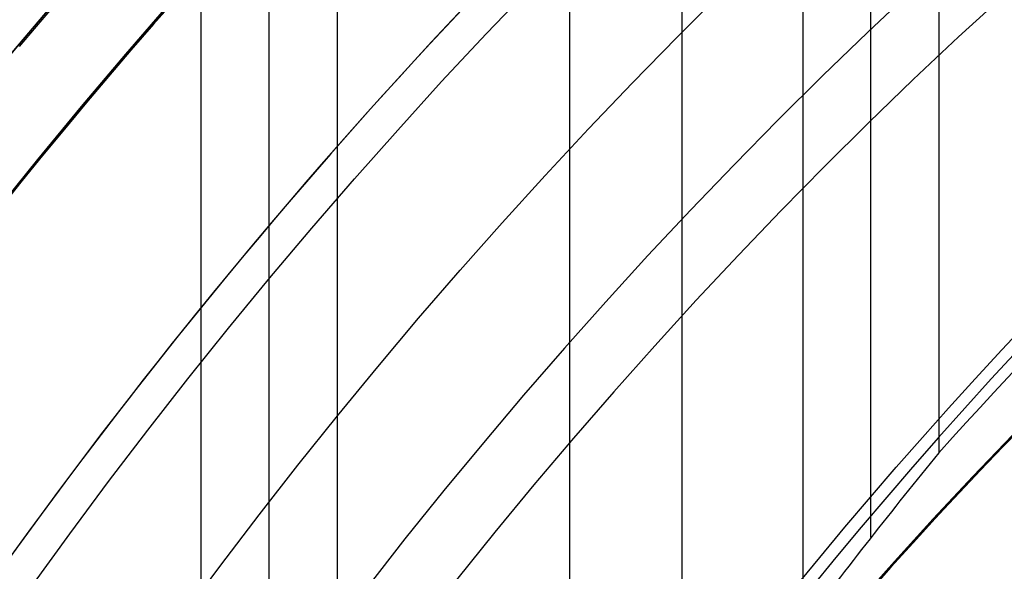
# Model space of a CAD drawing. Extents: x 16051 to 17254, y -2088 to -1046.
# Tile 15 of 62: x 16602.19 to 16613.43, y -1669.52 to -1663.22. Entities that reach past the tile are written whole.
import ezdxf

# ---------------------------------------------------------------- set-up
doc = ezdxf.new("R2010")
doc.units = 0
doc.layers.get('0').update_dxf_attribs({"linetype": 'CONTINUOUS'})
doc.layers.add('COLOR', color=7, linetype='CONTINUOUS')

msp = doc.modelspace()

# ---------------------------------------------------------------- linework, layer by layer
for p, q in [((16604.25787139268, -1045.626384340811, 53.12237594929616), (16604.25787139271, -1675.615950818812, 53.12237594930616)), ((16609.74786390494, -1045.626384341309, 56.44244880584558), (16609.74786390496, -1671.351285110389, 56.44244880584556)), ((16611.12998950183, -1045.626384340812, 54.70892942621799), (16611.1299895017, -1670.148959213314, 54.70892942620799)), ((16611.9066107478, -1669.132862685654, 55.13187291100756), (16611.90661074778, -1045.626384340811, 55.13187291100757)), ((16612.68323199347, -1045.626384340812, 55.55481639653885), (16612.68323198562, -1668.16367958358, 55.5548163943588)), ((16605.03449263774, -1675.615950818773, 53.54531943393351), (16605.03449263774, -1659.978463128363, 53.54531943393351)), ((16608.47055169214, -1673.695151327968, 54.33859617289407), (16608.47055169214, -1660.495752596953, 54.33859617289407)), ((16605.81111388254, -1660.677641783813, 53.96826291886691), (16605.81111388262, -1675.615950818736, 53.96826291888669))]:
    msp.add_line(p, q)
at = {"extrusion": (-0.2249510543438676, 1.452188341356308e-14, 0.9743700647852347)}
msp.add_lwpolyline([(1664.039516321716, 16302.87175722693), (1663.564101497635, 16302.53663956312), (1663.09093803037, 16302.1974482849), (1662.620075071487, 16301.85420677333), (1662.151561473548, 16301.50693923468), (1661.685445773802, 16301.15567069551), (1661.221776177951, 16300.80042699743), (1660.760600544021, 16300.44123479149), (1660.301966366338, 16300.07812153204), (1659.84592075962, 16299.71111547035), (1659.3925104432, 16299.34024564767), (1658.941781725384, 16298.96554188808), (1658.493780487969, 16298.58703479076), (1658.048552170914, 16298.20475572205), (1657.606141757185, 16297.81873680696), (1657.166593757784, 16297.42901092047), (1656.729952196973, 16297.03561167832), (1656.296260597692, 16296.63857342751), (1655.865561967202, 16296.2379312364), (1655.437898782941, 16295.83372088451), (1655.01331297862, 16295.42597885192), (1654.591845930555, 16295.0147423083), (1654.173538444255, 16294.60004910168), (1653.75843074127, 16294.18193774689), (1653.346562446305, 16293.76044741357), (1652.937972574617, 16293.33561791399), (1652.532699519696, 16292.90748969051), (1652.130781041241, 16292.47610380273), (1651.732254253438, 16292.0415019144), (1651.337155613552, 16291.60372627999), (1650.94552091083, 16291.16281973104), (1650.557385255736, 16290.71882566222), (1650.172783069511, 16290.27178801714), (1649.79174807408, 16289.82175127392), (1649.414313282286, 16289.36876043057), (1649.040510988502, 16288.91286099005), (1648.670372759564, 16288.45409894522), (1648.303929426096, 16287.99252076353), (1647.941211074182, 16287.52817337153), (1647.582247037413, 16287.0611041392), (1647.227065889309, 16286.59136086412), (1646.875695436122, 16286.1189917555), (1646.528162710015, 16285.64404541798), (1646.184493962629, 16285.16657083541), (1645.84471465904, 16284.6866173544), (1645.508849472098, 16284.20423466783), (1645.176922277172, 16283.71947279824), (1644.848956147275, 16283.23238208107), (1644.524973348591, 16282.74301314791), (1644.204995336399, 16282.25141690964), (1643.889042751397, 16281.75764453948), (1643.577135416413, 16281.26174745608), (1643.269292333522, 16280.76377730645), (1642.965531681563, 16280.26378594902), (1642.665870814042, 16279.76182543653), (1642.370326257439, 16279.25794799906), (1642.078913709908, 16278.752206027), (1641.791648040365, 16278.24465205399), (1641.508543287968, 16277.73533874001), (1641.229612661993, 16277.22431885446), (1640.954868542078, 16276.71164525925), (1640.684322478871, 16276.19737089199), (1640.417985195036, 16275.6815487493), (1640.155866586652, 16275.16423187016), (1639.897975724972, 16274.64547331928), (1639.644320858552, 16274.12532617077), (1639.394909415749, 16273.6038434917), (1639.149748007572, 16273.08107832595), (1638.90884243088, 16272.55708367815), (1638.672197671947, 16272.0319124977), (1638.439817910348, 16271.50561766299), (1638.211706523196, 16270.97825196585), (1637.987866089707, 16270.449868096), (1637.768298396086, 16269.92051862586), (1637.553004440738, 16269.39025599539), (1637.341984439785, 16268.85913249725), (1637.135237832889, 16268.32720026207), (1636.932763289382, 16267.79451124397), (1636.734558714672, 16267.26111720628), (1636.540621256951, 16266.72706970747), (1636.350947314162, 16266.19242008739), (1636.165532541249, 16265.65721945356), (1635.984371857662, 16265.12151866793), (1635.807459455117, 16264.5853683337), (1635.6347888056, 16264.04881878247), (1635.466352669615, 16263.51192006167), (1635.302143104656, 16262.97472192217), (1635.142151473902, 16262.43727380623), (1634.986368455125, 16261.89962483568), (1634.834784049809, 16261.36182380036), (1634.68738759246, 16260.8239191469), (1634.544167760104, 16260.28595896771), (1634.405112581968, 16259.74799099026), (1634.270209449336, 16259.21006256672), (1634.139445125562, 16258.67222066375), (1634.012805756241, 16258.13451185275), (1633.89027687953, 16257.59698230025), (1633.771843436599, 16257.05967775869), (1633.657489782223, 16256.52264355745), (1633.547199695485, 16255.98592459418), (1633.440956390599, 16255.44956532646), (1633.338742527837, 16254.91360976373), (1633.24054022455, 16254.37810145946), (1633.146331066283, 16253.84308350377), (1633.056096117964, 16253.30859851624), (1632.969815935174, 16252.77468863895), (1632.887470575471, 16252.24139553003), (1632.809039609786, 16251.70876035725), (1632.734502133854, 16251.17682379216), (1632.663836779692, 16250.6456260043), (1632.597021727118, 16250.11520665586), (1632.534034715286, 16249.58560489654), (1632.474853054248, 16249.05685935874), (1632.419453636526, 16248.52900815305), (1632.367812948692, 16248.00208886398), (1632.31990708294, 16247.47613854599), (1632.275711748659, 16246.95119371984), (1632.235202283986, 16246.42729036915), (1632.19835366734, 16245.90446393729), (1632.165140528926, 16245.38274932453), (1632.135537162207, 16244.86218088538), (1632.109517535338, 16244.34279242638), (1632.087055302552, 16243.8246172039), (1632.068123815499, 16243.30768792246), (1632.052696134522, 16242.79203673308), (1632.040745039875, 16242.27769523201), (1632.032243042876, 16241.7646944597), (1632.027162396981, 16241.25306489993), (1632.025475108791, 16240.74283647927), (1632.027222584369, 16240.22358770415), (1632.032484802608, 16239.70288842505), (1632.041291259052, 16239.18077019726), (1632.053671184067, 16238.65726517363), (1632.069653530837, 16238.13240610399), (1632.089266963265, 16237.60622633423), (1632.112539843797, 16237.07875980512), (1632.139500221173, 16236.55004105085), (1632.170175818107, 16236.02010519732), (1632.204594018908, 16235.48898796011), (1632.242781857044, 16234.95672564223), (1632.284766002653, 16234.42335513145), (1632.330572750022, 16233.8889138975), (1632.380228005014, 16233.35343998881), (1632.433757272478, 16232.81697202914), (1632.491185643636, 16232.27954921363), (1632.552537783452, 16231.74121130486), (1632.617837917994, 16231.20199862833), (1632.687109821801, 16230.6619520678), (1632.760376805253, 16230.12111306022), (1632.837661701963, 16229.57952359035), (1632.918986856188, 16229.03722618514), (1633.004374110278, 16228.49426390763), (1633.093844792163, 16227.95068035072), (1633.18741970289, 16227.40651963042), (1633.285119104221, 16226.86182637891), (1633.386962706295, 16226.31664573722), (1633.492969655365, 16225.77102334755), (1633.603158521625, 16225.22500534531), (1633.717547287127, 16224.67863835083), (1633.836153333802, 16224.13196946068), (1633.958993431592, 16223.58504623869), (1634.086083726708, 16223.03791670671), (1634.217439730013, 16222.4906293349), (1634.353076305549, 16221.94323303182), (1634.493007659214, 16221.3957771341), (1634.637247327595, 16220.84831139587), (1634.785808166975, 16220.30088597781), (1634.938702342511, 16219.75355143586), (1635.095941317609, 16219.2063587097), (1635.257535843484, 16218.65935911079), (1635.423495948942, 16218.11260431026), (1635.593830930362, 16217.56614632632), (1635.768549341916, 16217.02003751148), (1635.947658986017, 16216.47433053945), (1636.131166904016, 16215.92907839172), (1636.319079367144, 16215.38433434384), (1636.51140186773, 16214.84015195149), (1636.708139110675, 16214.29658503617), (1636.90929500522, 16213.75368767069), (1637.114872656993, 16213.21151416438), (1637.324874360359, 16212.670119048), (1637.539301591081, 16212.12955705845), (1637.758154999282, 16211.58988312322), (1637.981434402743, 16211.05115234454), (1638.209138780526, 16210.51341998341), (1638.441266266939, 16209.97674144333), (1638.677814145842, 16209.4411722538), (1638.918778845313, 16208.90676805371), (1639.164155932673, 16208.37358457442), (1639.413940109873, 16207.84167762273), (1639.668125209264, 16207.31110306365), (1639.926704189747, 16206.78191680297), (1640.189669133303, 16206.25417476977), (1640.457011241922, 16205.72793289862), (1640.728720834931, 16205.20324711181), (1641.004787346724, 16204.68017330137), (1641.285199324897, 16204.15876731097), (1641.569944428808, 16203.63908491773), (1641.859009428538, 16203.12118181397), (1642.152380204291, 16202.60511358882), (1642.450041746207, 16202.09093570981), (1642.751978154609, 16201.57870350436), (1643.058172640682, 16201.0684721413), (1643.368607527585, 16200.56029661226), (1643.683264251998, 16200.05423171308), (1644.002123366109, 16199.55033202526), (1644.32516454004, 16199.04865189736), (1644.652366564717, 16198.5492454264), (1644.983707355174, 16198.05216643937), (1645.319163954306, 16197.55746847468), (1645.658712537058, 16197.06520476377), (1646.002328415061, 16196.5754282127), (1646.349986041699, 16196.08819138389), (1646.701659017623, 16195.6035464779), (1647.057320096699, 16195.12154531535), (1647.416941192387, 16194.64223931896), (1647.78049338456, 16194.16567949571), (1648.147946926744, 16193.69191641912), (1648.519271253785, 16193.22100021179), (1648.894434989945, 16192.75298052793), (1649.27340595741, 16192.2879065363), (1649.656151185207, 16191.82582690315), (1650.042636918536, 16191.36678977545), (1650.432828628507, 16190.91084276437), (1650.826691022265, 16190.45803292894), (1651.22418805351, 16190.00840675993), (1651.625282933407, 16189.5620101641), (1652.029938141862, 16189.11888844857), (1652.43811543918, 16188.67908630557), (1652.849775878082, 16188.24264779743), (1653.264879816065, 16187.80961634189), (1653.683386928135, 16187.38003469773), (1654.105256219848, 16186.95394495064), (1654.530446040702, 16186.53138849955), (1654.95891409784, 16186.11240604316), (1655.390617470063, 16185.69703756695), (1655.825512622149, 16185.28532233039), (1656.263555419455, 16184.87729885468), (1656.704701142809, 16184.47300491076), (1657.148904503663, 16184.07247750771), (1657.596119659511, 16183.67575288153), (1658.046300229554, 16183.2828664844), (1658.499399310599, 16182.89385297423), (1658.955369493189, 16182.50874620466), (1659.414162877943, 16182.12757921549), (1659.8757310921, 16181.75038422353), (1660.340025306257, 16181.37719261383), (1660.806996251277, 16181.0080349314), (1661.276594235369, 16180.64294087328), (1661.748769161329, 16180.28193928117), (1662.223470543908, 16179.92505813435), (1662.700647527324, 16179.5723245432), (1663.180248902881, 16179.22376474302), (1663.662223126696, 16178.8794040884), (1664.146518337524, 16178.539267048), (1664.633082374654, 16178.2033771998), (1665.121862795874, 16177.87175722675)], dxfattribs=at)
at = {"extrusion": (-0.2249510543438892, -6.865564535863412e-14, 0.9743700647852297)}
msp.add_lwpolyline([(1663.281898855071, 16177.87175722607), (1662.815968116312, 16178.20908077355), (1662.352308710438, 16178.55034051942), (1661.890967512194, 16178.89551269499), (1661.431991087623, 16179.24457275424), (1660.975425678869, 16179.59749537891), (1660.521317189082, 16179.95425448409), (1660.069711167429, 16180.31482322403), (1659.620652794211, 16180.67917399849), (1659.174186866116, 16181.04727845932), (1658.730357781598, 16181.41910751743), (1658.289209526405, 16181.79463135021), (1657.850785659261, 16182.17381940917), (1657.41512929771, 16182.55664042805), (1656.98228310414, 16182.94306243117), (1656.552289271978, 16183.33305274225), (1656.125189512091, 16183.72657799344), (1655.70102503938, 16184.12360413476), (1655.279836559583, 16184.52409644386), (1654.861664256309, 16184.92801953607), (1654.446547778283, 16185.33533737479), (1654.034526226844, 16185.7460132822), (1653.625638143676, 16186.16000995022), (1653.219921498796, 16186.57728945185), (1652.817413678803, 16186.99781325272), (1652.418151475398, 16187.42154222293), (1652.022171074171, 16187.84843664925), (1651.62950804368, 16188.27845624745), (1651.240197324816, 16188.711560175), (1650.854273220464, 16189.14770704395), (1650.471769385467, 16189.58685493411), (1650.092718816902, 16190.02896140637), (1649.717153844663, 16190.47398351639), (1649.345106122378, 16190.92187782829), (1648.976606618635, 16191.3726004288), (1648.611685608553, 16191.82610694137), (1648.250372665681, 16192.28235254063), (1647.892696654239, 16192.74129196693), (1647.538685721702, 16193.20287954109), (1647.188367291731, 16193.66706917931), (1646.841768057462, 16194.13381440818), (1646.498913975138, 16194.60306837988), (1646.159830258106, 16195.07478388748), (1645.824541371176, 16195.54891338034), (1645.493071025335, 16196.02540897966), (1645.165442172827, 16196.50422249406), (1644.841677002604, 16196.98530543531), (1644.521796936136, 16197.46860903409), (1644.205822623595, 16197.95408425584), (1643.893773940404, 16198.44168181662), (1643.585669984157, 16198.93135219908), (1643.2815290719, 16199.42304566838), (1642.981368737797, 16199.91671228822), (1642.685205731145, 16200.41230193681), (1642.393056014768, 16200.90976432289), (1642.104934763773, 16201.40904900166), (1641.820856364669, 16201.91010539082), (1641.540834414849, 16202.41288278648), (1641.264881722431, 16202.91733037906), (1640.993010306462, 16203.42339726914), (1640.725231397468, 16203.93103248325), (1640.461555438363, 16204.44018498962), (1640.201992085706, 16204.95080371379), (1639.946550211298, 16205.46283755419), (1639.695237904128, 16205.97623539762), (1639.448062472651, 16206.49094613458), (1639.205030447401, 16207.00691867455), (1638.966147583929, 16207.52410196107), (1638.731418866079, 16208.04244498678), (1638.500848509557, 16208.56189680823), (1638.274439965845, 16209.08240656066), (1638.052195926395, 16209.60392347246), (1637.834118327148, 16210.12639687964), (1637.620208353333, 16210.64977624), (1637.410466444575, 16211.17401114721), (1637.204892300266, 16211.69905134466), (1637.003484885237, 16212.22484673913), (1636.806242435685, 16212.75134741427), (1636.613162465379, 16213.27850364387), (1636.424241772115, 16213.80626590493), (1636.239476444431, 16214.33458489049), (1636.058861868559, 16214.86341152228), (1635.882392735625, 16215.39269696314), (1635.710063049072, 16215.92239262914), (1635.541866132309, 16216.45245020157), (1635.377794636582, 16216.98282163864), (1635.217840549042, 16217.51345918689), (1635.061995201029, 16218.04431539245), (1634.910249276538, 16218.57534311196), (1634.762592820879, 16219.10649552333), (1634.619015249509, 16219.63772613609), (1634.479505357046, 16220.16898880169), (1634.344051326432, 16220.70023772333), (1634.212640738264, 16221.23142746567), (1634.085260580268, 16221.7625129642), (1633.96189725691, 16222.29344953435), (1633.84253659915, 16222.82419288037), (1633.727163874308, 16223.35469910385), (1633.615763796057, 16223.88492471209), (1633.508320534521, 16224.41482662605), (1633.40481772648, 16224.94436218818), (1633.305238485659, 16225.47348916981), (1633.209565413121, 16226.00216577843), (1633.117780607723, 16226.53035066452), (1633.029865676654, 16227.05800292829), (1632.945801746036, 16227.58508212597), (1632.865569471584, 16228.11154827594), (1632.789149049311, 16228.63736186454), (1632.716520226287, 16229.16248385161), (1632.647662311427, 16229.68687567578), (1632.58255418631, 16230.21049925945), (1632.521174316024, 16230.73331701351), (1632.463500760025, 16231.25529184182), (1632.409511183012, 16231.77638714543), (1632.359182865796, 16232.29656682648), (1632.312492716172, 16232.81579529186), (1632.269417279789, 16233.33403745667), (1632.229932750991, 16233.85125874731), (1632.19401498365, 16234.36742510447), (1632.161639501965, 16234.88250298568), (1632.132781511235, 16235.3964593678), (1632.10741590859, 16235.9092617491), (1632.08551729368, 16236.42087815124), (1632.067059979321, 16236.9312771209), (1632.052018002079, 16237.44042773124), (1632.040365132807, 16237.94829958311), (1632.032074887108, 16238.45486280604), (1632.027120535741, 16238.96008805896), (1632.025475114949, 16239.46394653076), (1632.027267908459, 16239.98988506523), (1632.032666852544, 16240.5173112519), (1632.041702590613, 16241.04619228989), (1632.054405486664, 16241.57649474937), (1632.070805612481, 16242.10818457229), (1632.09093273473, 16242.6412270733), (1632.11481630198, 16243.17558694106), (1632.142485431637, 16243.71122823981), (1632.173968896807, 16244.24811441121), (1632.20929511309, 16244.78620827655), (1632.248492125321, 16245.32547203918), (1632.291587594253, 16245.86586728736), (1632.338608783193, 16246.40735499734), (1632.389582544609, 16246.94989553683), (1632.444535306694, 16247.49344866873), (1632.503493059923, 16248.03797355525), (1632.566481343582, 16248.58342876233), (1632.633525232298, 16249.12977226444), (1632.704649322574, 16249.67696144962), (1632.779877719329, 16250.224953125), (1632.859234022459, 16250.77370352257), (1632.94274131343, 16251.32316830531), (1633.030422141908, 16251.87330257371), (1633.122298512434, 16252.4240608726), (1633.218391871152, 16252.97539719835), (1633.318723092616, 16253.52726500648), (1633.423312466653, 16254.07961721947), (1633.532179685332, 16254.63240623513), (1633.645343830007, 16255.18558393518), (1633.762823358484, 16255.73910169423), (1633.884636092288, 16256.29291038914), (1634.010799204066, 16256.84696040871), (1634.141329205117, 16257.40120166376), (1634.276241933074, 16257.95558359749), (1634.415552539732, 16258.51005519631), (1634.559275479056, 16259.06456500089), (1634.707424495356, 16259.61906111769), (1634.860012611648, 16260.17349123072), (1635.017052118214, 16260.72780261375), (1635.178554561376, 16261.28194214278), (1635.344530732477, 16261.83585630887), (1635.514990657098, 16262.38949123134), (1635.689943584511, 16262.94279267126), (1635.869397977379, 16263.4957060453), (1636.05336150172, 16264.04817643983), (1636.241841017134, 16264.60014862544), (1636.434842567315, 16265.15156707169), (1636.632371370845, 16265.70237596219), (1636.834431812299, 16266.25251920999), (1637.041027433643, 16266.80194047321), (1637.25216092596, 16267.35058317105), (1637.467834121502, 16267.89839049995), (1637.688047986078, 16268.44530545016), (1637.91280261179, 16268.99127082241), (1638.142097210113, 16269.53622924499), (1638.375930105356, 16270.08012319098), (1638.614298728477, 16270.62289499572), (1638.857199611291, 16271.16448687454), (1639.104628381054, 16271.70484094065), (1639.356579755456, 16272.24389922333), (1639.613047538, 16272.78160368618), (1639.874024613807, 16273.31789624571), (1640.139502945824, 16273.85271878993), (1640.409473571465, 16274.38601319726), (1640.683926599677, 16274.91772135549), (1640.962851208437, 16275.44778518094), (1641.246235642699, 16275.97614663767), (1641.534067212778, 16276.50274775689), (1641.826332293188, 16277.0275306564), (1642.123016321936, 16277.5504375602), (1642.424103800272, 16278.07141081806), (1642.729578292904, 16278.59039292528), (1643.039422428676, 16279.1073265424), (1643.353617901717, 16279.62215451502), (1643.672145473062, 16280.13481989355), (1643.994984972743, 16280.64526595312), (1644.322115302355, 16281.1534362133), (1644.653514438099, 16281.65927445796), (1644.989159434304, 16282.16272475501), (1645.329026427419, 16282.6637314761), (1645.673090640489, 16283.1622393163), (1646.021326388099, 16283.6581933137), (1646.373707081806, 16284.15153886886), (1646.730205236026, 16284.64222176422), (1647.090792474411, 16285.13018818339), (1647.455439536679, 16285.61538473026), (1647.824116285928, 16286.09775844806), (1648.196791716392, 16286.57725683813), (1648.573433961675, 16287.05382787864), (1648.954010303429, 16287.52742004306), (1649.338487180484, 16287.99798231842), (1649.726830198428, 16288.46546422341), (1650.119004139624, 16288.92981582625), (1650.514972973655, 16289.39098776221), (1650.91469986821, 16289.84893125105), (1651.318147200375, 16290.30359811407), (1651.725276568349, 16290.75494079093), (1652.136048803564, 16291.20291235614), (1652.550423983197, 16291.64746653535), (1652.968361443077, 16292.08855772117), (1653.389819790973, 16292.52614098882), (1653.814756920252, 16292.96017211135), (1654.243130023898, 16293.39060757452), (1654.674895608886, 16293.81740459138), (1655.110009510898, 16294.2405211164), (1655.54842690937, 16294.65991585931), (1655.990102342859, 16295.07554829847), (1656.434989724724, 16295.48737869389), (1656.883042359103, 16295.89536809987), (1657.334212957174, 16296.29947837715), (1657.7884536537, 16296.69967220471), (1658.24571602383, 16297.0959130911), (1658.70595110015, 16297.48816538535), (1659.169109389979, 16297.87639428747), (1659.635140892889, 16298.26056585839), (1660.103995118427, 16298.64064702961), (1660.575621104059, 16299.01660561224), (1661.049967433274, 16299.38841030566), (1661.526982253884, 16299.75603070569), (1662.006613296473, 16300.11943731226), (1662.48880789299, 16300.47860153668), (1662.973512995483, 16300.83349570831), (1663.460675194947, 16301.18409308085), (1663.950240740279, 16301.53036783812), (1664.442155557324, 16301.87229509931), (1664.936365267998, 16302.20985092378), (1665.43281520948, 16302.54301231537), (1665.931450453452, 16302.87175722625)], dxfattribs=at)
at = {"extrusion": (-0.2249510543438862, -8.650935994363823e-14, 0.9743700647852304)}
msp.add_lwpolyline([(1669.489704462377, 16177.87175722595), (1668.979154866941, 16178.18072562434), (1668.470609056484, 16178.49439034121), (1667.964127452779, 16178.81273240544), (1667.45977028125, 16179.13573177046), (1666.957597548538, 16179.46336731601), (1666.457669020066, 16179.79561685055), (1665.960044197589, 16180.13245711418), (1665.464782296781, 16180.47386378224), (1664.971942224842, 16180.81981146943), (1664.481582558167, 16181.17027373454), (1663.993761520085, 16181.52522308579), (1663.508536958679, 16181.88463098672), (1663.02596632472, 16182.24846786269), (1662.546106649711, 16182.616703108), (1662.06901452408, 16182.98930509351), (1661.594746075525, 16183.36624117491), (1661.123356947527, 16183.74747770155), (1660.65490227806, 16184.13298002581), (1660.189436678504, 16184.52271251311), (1659.727014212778, 16184.91663855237), (1659.267688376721, 16185.31472056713), (1658.811512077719, 16185.71692002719), (1658.358537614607, 16186.12319746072), (1657.908816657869, 16186.53351246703), (1657.462400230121, 16186.94782372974), (1657.019338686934, 16187.36608903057), (1656.579681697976, 16187.78826526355), (1656.143478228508, 16188.21430844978), (1655.710776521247, 16188.64417375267), (1655.281624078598, 16189.07781549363), (1654.856067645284, 16189.51518716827), (1654.434153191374, 16189.95624146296), (1654.015925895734, 16190.40093027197), (1653.601430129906, 16190.84920471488), (1653.190709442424, 16191.30101515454), (1652.783806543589, 16191.75631121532), (1652.38076329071, 16192.21504180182), (1651.98162067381, 16192.67715511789), (1651.58641880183, 16193.14259868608), (1651.19519688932, 16193.61131936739), (1650.807993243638, 16194.08326338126), (1650.424845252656, 16194.55837632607), (1650.045789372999, 16195.03660319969), (1649.670861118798, 16195.51788842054), (1649.30009505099, 16196.00217584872), (1648.933524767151, 16196.48940880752), (1648.571182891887, 16196.97953010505), (1648.213101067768, 16197.47248205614), (1647.859309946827, 16197.96820650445), (1647.509839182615, 16198.46664484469), (1647.164717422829, 16198.96773804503), (1646.823972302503, 16199.47142666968), (1646.48763043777, 16199.97765090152), (1646.155717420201, 16200.4863505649), (1645.82825781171, 16200.99746514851), (1645.505275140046, 16201.51093382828), (1645.186791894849, 16202.02669549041), (1644.87282952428, 16202.54468875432), (1644.563408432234, 16203.06485199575), (1644.258547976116, 16203.58712336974), (1643.958266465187, 16204.11144083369), (1643.66258115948, 16204.63774217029), (1643.371508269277, 16205.1659650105), (1643.085062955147, 16205.69604685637), (1642.803259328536, 16206.22792510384), (1642.526110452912, 16206.7615370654), (1642.253628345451, 16207.29681999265), (1641.985823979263, 16207.83371109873), (1641.722707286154, 16208.3721475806), (1641.464287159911, 16208.91206664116), (1641.210571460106, 16209.45340551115), (1640.961567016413, 16209.99610147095), (1640.717279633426, 16210.54009187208), (1640.477714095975, 16211.08531415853), (1640.242874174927, 16211.63170588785), (1640.012762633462, 16212.17920475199), (1639.787381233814, 16212.72774859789), (1639.566730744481, 16213.27727544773), (1639.350810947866, 16213.82772351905), (1639.139620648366, 16214.37903124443), (1638.933157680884, 16214.9311372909), (1638.731418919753, 16215.48398057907), (1638.534400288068, 16216.03750030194), (1638.342096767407, 16216.59163594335), (1638.154502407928, 16217.14632729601), (1637.971610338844, 16217.70151447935), (1637.793412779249, 16218.25713795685), (1637.619901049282, 16218.8131385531), (1637.451065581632, 16219.36945747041), (1637.286895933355, 16219.92603630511), (1637.127380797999, 16220.48281706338), (1636.972508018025, 16221.03974217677), (1636.822264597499, 16221.59675451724), (1636.676636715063, 16222.15379741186), (1636.535609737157, 16222.71081465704), (1636.399168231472, 16223.26775053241), (1636.267295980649, 16223.82454981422), (1636.139975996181, 16224.38115778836), (1636.017190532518, 16224.93752026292), (1635.89892110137, 16225.49358358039), (1635.785148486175, 16226.04929462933), (1635.675852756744, 16226.60460085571), (1635.571013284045, 16227.15945027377), (1635.470608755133, 16227.71379147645), (1635.374617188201, 16228.26757364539), (1635.283015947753, 16228.82074656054), (1635.195781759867, 16229.37326060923), (1635.112890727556, 16229.92506679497), (1635.0343183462, 16230.47611674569), (1634.960039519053, 16231.02636272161), (1634.890028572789, 16231.57575762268), (1634.824259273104, 16232.12425499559), (1634.762704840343, 16232.67180904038), (1634.705337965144, 16233.21837461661), (1634.652130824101, 16233.76390724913), (1634.603055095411, 16234.30836313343), (1634.558081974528, 16234.85169914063), (1634.517182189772, 16235.39387282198), (1634.480326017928, 16235.9348424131), (1634.447483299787, 16236.47456683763), (1634.418623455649, 16237.01300571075), (1634.39371550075, 16237.55011934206), (1634.372728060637, 16238.08586873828), (1634.35562938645, 16238.62021560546), (1634.34238737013, 16239.15312235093), (1634.332969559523, 16239.68455208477), (1634.327343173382, 16240.214468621), (1634.325475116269, 16240.74283647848), (1634.327274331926, 16241.26137739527), (1634.332692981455, 16241.78141063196), (1634.341762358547, 16242.30290266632), (1634.354513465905, 16242.8258193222), (1634.370977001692, 16243.35012577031), (1634.391183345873, 16243.87578652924), (1634.415162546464, 16244.40276546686), (1634.442944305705, 16244.931025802), (1634.474557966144, 16245.46053010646), (1634.510032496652, 16245.99124030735), (1634.549396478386, 16246.52311768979), (1634.592678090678, 16247.05612289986), (1634.639905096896, 16247.59021594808), (1634.691104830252, 16248.12535621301), (1634.746304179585, 16248.66150244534), (1634.805529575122, 16249.19861277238), (1634.868806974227, 16249.73664470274), (1634.93616184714, 16250.27555513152), (1635.007619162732, 16250.81530034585), (1635.083203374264, 16251.35583603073), (1635.162938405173, 16251.89711727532), (1635.246847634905, 16252.43909857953), (1635.334953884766, 16252.98173386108), (1635.427279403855, 16253.52497646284), (1635.523845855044, 16254.06877916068), (1635.624674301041, 16254.61309417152), (1635.729785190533, 16255.15787316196), (1635.839198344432, 16255.70306725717), (1635.952932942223, 16256.24862705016), (1636.071007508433, 16256.79450261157), (1636.193439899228, 16257.34064349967), (1636.320247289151, 16257.88699877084), (1636.451446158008, 16258.43351699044), (1636.587052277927, 16258.98014624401), (1636.727080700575, 16259.52683414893), (1636.871545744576, 16260.07352786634), (1637.020460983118, 16260.62017411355), (1637.173839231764, 16261.16671917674), (1637.331692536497, 16261.71310892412), (1637.494032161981, 16262.25928881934), (1637.66086858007, 16262.80520393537), (1637.832211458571, 16263.35079896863), (1638.008069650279, 16263.89601825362), (1638.188451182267, 16264.44080577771), (1638.373363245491, 16264.98510519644), (1638.562812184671, 16265.52885984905), (1638.756803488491, 16266.07201277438), (1638.955341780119, 16266.6145067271), (1639.158430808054, 16267.15628419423), (1639.366073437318, 16267.69728741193), (1639.578271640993, 16268.23745838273), (1639.795026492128, 16268.77673889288), (1640.016338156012, 16269.31507053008), (1640.242205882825, 16269.85239470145), (1640.472628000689, 16270.38865265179), (1640.70760190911, 16270.92378548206), (1640.947124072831, 16271.45773416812), (1641.191190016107, 16271.99043957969), (1641.439794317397, 16272.52184249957), (1641.692930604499, 16273.05188364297), (1641.950591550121, 16273.58050367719), (1642.2127688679, 16274.10764324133), (1642.479453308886, 16274.6332429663), (1642.750634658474, 16275.15724349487), (1643.026301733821, 16275.67958550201), (1643.306442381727, 16276.20020971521), (1643.591043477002, 16276.71905693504), (1643.880090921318, 16277.23606805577), (1644.173569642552, 16277.75118408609), (1644.471463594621, 16278.26434616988), (1644.773755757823, 16278.77549560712), (1645.080428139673, 16279.28457387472), (1645.391461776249, 16279.79152264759), (1645.706836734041, 16280.29628381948), (1646.026532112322, 16280.79879952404), (1646.350526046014, 16281.29901215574), (1646.67879570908, 16281.79686439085), (1647.011317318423, 16282.29229920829), (1647.348066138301, 16282.78525991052), (1647.689016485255, 16283.27569014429), (1648.034141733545, 16283.76353392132), (1648.383414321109, 16284.24873563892), (1648.736805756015, 16284.73124010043), (1649.094286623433, 16285.21099253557), (1649.455826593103, 16285.68793862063), (1649.821394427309, 16286.16202449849), (1650.190957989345, 16286.63319679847), (1650.564484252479, 16287.10140265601), (1650.941939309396, 16287.56658973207), (1651.323288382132, 16288.02870623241), (1651.708495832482, 16288.48770092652), (1652.097525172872, 16288.9435231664), (1652.490339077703, 16289.39612290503), (1652.886899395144, 16289.8454507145), (1653.287167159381, 16290.29145780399), (1653.691102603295, 16290.73409603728), (1654.098665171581, 16291.17331795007), (1654.509813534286, 16291.60907676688), (1654.924505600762, 16292.04132641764), (1655.342698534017, 16292.47002155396), (1655.764348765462, 16292.89511756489), (1656.189412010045, 16293.31657059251), (1656.617843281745, 16293.7343375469), (1657.049596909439, 16294.14837612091), (1657.484626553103, 16294.55864480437), (1657.922885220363, 16294.96510289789), (1658.364325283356, 16295.36771052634), (1658.808898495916, 16295.76642865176), (1659.256556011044, 16296.16121908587), (1659.707248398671, 16296.55204450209), (1660.160925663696, 16296.93886844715), (1660.617537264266, 16297.32165535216), (1661.077032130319, 16297.70037054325), (1661.53935868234, 16298.07498025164), (1662.004464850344, 16298.44545162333), (1662.472298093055, 16298.81175272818), (1662.942805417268, 16299.17385256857), (1663.415933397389, 16299.53172108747), (1663.891628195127, 16299.88532917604), (1664.369835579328, 16300.23464868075), (1664.85050094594, 16300.5796524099), (1665.333569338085, 16300.92031413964), (1665.81898546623, 16301.25660861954), (1666.306693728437, 16301.58851157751), (1666.796638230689, 16301.9159997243), (1667.288762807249, 16302.23905075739), (1667.78301104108, 16302.55764336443), (1668.279326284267, 16302.87175722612)], dxfattribs=at)
at = {"extrusion": (-0.224951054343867, 3.122427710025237e-15, 0.9743700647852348)}
msp.add_lwpolyline([(1669.796703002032, 16302.51798640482), (1669.282589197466, 16302.21039710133), (1668.770461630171, 16301.8980565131), (1668.26038168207, 16301.58098323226), (1667.752410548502, 16301.2591969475), (1667.246609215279, 16300.93271844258), (1666.743038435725, 16300.60156959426), (1666.241758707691, 16300.26577336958), (1665.742830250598, 16299.92535382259), (1665.246312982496, 16299.58033609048), (1664.752266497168, 16299.23074638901), (1664.260750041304, 16298.87661200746), (1663.771822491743, 16298.51796130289), (1663.285542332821, 16298.1548236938), (1662.801967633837, 16297.78722965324), (1662.32115602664, 16297.41521070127), (1661.843164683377, 16297.03879939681), (1661.368050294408, 16296.65802932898), (1660.895869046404, 16296.27293510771), (1660.426676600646, 16295.88355235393), (1659.960528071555, 16295.48991768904), (1659.497478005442, 16295.09206872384), (1659.037580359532, 16294.690044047), (1658.580888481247, 16294.28388321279), (1658.127455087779, 16293.87362672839), (1657.677332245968, 16293.45931604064), (1657.230571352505, 16293.04099352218), (1656.78722311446, 16292.61870245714), (1656.347337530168, 16292.19248702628), (1655.910963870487, 16291.76239229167), (1655.478150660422, 16291.32846418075), (1655.048945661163, 16290.89074947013), (1654.623395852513, 16290.44929576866), (1654.201547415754, 16290.00415150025), (1653.783445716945, 16289.55536588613), (1653.369135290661, 16289.10298892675), (1652.958659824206, 16288.64707138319), (1652.55206214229, 16288.18766475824), (1652.14938419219, 16287.72482127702), (1651.750667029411, 16287.25859386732), (1651.355950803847, 16286.7890361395), (1650.965274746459, 16286.31620236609), (1650.578677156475, 16285.84014746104), (1650.196195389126, 16285.36092695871), (1649.81786584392, 16284.8785969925), (1649.443723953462, 16284.3932142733), (1649.073804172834, 16283.90483606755), (1648.708139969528, 16283.41352017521), (1648.346763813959, 16282.9193249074), (1647.989707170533, 16282.42230906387), (1647.637000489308, 16281.9225319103), (1647.28867319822, 16281.42005315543), (1646.944753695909, 16280.91493292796), (1646.605269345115, 16280.40723175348), (1646.270246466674, 16279.89701053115), (1645.939710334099, 16279.3843305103), (1645.613685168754, 16278.86925326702), (1645.292194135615, 16278.35184068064), (1644.975259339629, 16277.83215491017), (1644.662901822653, 16277.31025837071), (1644.355141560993, 16276.78621370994), (1644.051997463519, 16276.26008378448), (1643.753487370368, 16275.73193163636), (1643.459628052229, 16275.2018204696), (1643.170435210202, 16274.66981362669), (1642.885923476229, 16274.13597456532), (1642.606106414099, 16273.60036683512), (1642.330996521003, 16273.06305405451), (1642.060605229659, 16272.52409988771), (1641.794942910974, 16271.98356802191), (1641.534018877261, 16271.44152214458), (1641.277841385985, 16270.89802592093), (1641.026417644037, 16270.35314297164), (1640.779753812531, 16269.80693685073), (1640.537855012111, 16269.25947102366), (1640.300725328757, 16268.71080884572), (1640.068367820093, 16268.16101354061), (1639.840784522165, 16267.6101481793), (1639.617976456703, 16267.05827565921), (1639.399943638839, 16266.50545868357), (1639.186685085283, 16265.95175974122), (1638.978198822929, 16265.39724108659), (1638.774481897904, 16264.84196472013), (1638.575530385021, 16264.28599236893), (1638.381339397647, 16263.72938546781), (1638.191903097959, 16263.17220514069), (1638.00721470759, 16262.61451218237), (1637.827266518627, 16262.05636704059), (1637.652049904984, 16261.4978297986), (1637.481555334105, 16260.93896015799), (1637.315772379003, 16260.379817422), (1637.154689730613, 16259.8204604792), (1636.998295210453, 16259.26094778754), (1636.84657578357, 16258.70133735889), (1636.69951757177, 16258.14168674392), (1636.557105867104, 16257.58205301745), (1636.419325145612, 16257.02249276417), (1636.286159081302, 16256.4630620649), (1636.157590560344, 16255.90381648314), (1636.033601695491, 16255.34481105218), (1635.914173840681, 16254.78610026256), (1635.799287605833, 16254.22773805), (1635.688922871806, 16253.66977778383), (1635.58305880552, 16253.11227225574), (1635.481673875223, 16252.55527366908), (1635.38474586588, 16251.99883362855), (1635.29225189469, 16251.44300313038), (1635.204168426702, 16250.88783255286), (1635.120471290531, 16250.33337164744), (1635.041135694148, 16249.77966953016), (1634.966136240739, 16249.22677467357), (1634.895446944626, 16248.67473489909), (1634.829041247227, 16248.12359736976), (1634.766892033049, 16247.57340858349), (1634.708971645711, 16247.02421436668), (1634.655251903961, 16246.4760598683), (1634.605704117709, 16245.92898955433), (1634.560299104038, 16245.38304720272), (1634.519007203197, 16244.83827589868), (1634.481798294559, 16244.29471803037), (1634.448641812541, 16243.75241528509), (1634.419506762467, 16243.21140864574), (1634.394361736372, 16242.67173838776), (1634.373174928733, 16242.13344407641), (1634.355914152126, 16241.5965645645), (1634.342546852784, 16241.06113799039), (1634.333040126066, 16240.52720177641), (1634.327360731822, 16239.99479262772), (1634.325475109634, 16239.46394653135), (1634.3272267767, 16238.95230325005), (1634.33250195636, 16238.43920659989), (1634.341330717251, 16237.92468877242), (1634.353742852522, 16237.40878257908), (1634.369767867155, 16236.89152145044), (1634.389434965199, 16236.37293943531), (1634.412773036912, 16235.8530711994), (1634.43981064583, 16235.33195202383), (1634.470576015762, 16234.80961780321), (1634.505097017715, 16234.28610504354), (1634.543401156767, 16233.76145085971), (1634.585515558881, 16233.23569297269), (1634.631466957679, 16232.70886970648), (1634.681281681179, 16232.18101998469), (1634.7349856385, 16231.65218332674), (1634.792604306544, 16231.12239984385), (1634.854162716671, 16230.5917102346), (1634.919685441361, 16230.06015578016), (1634.989196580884, 16229.5277783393), (1635.062719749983, 16228.99462034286), (1635.140278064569, 16228.46072478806), (1635.221894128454, 16227.92613523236), (1635.307590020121, 16227.39089578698), (1635.397387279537, 16226.85505111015), (1635.491306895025, 16226.31864639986), (1635.589369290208, 16225.78172738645), (1635.691594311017, 16225.24434032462), (1635.798001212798, 16224.70653198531), (1635.908608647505, 16224.16834964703), (1636.023434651, 16223.62984108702), (1636.142496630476, 16223.09105457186), (1636.265811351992, 16222.55203884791), (1636.393394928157, 16222.01284313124), (1636.525262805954, 16221.47351709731), (1636.661429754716, 16220.93411087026), (1636.801909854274, 16220.39467501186), (1636.946716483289, 16219.85526051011), (1637.09586230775, 16219.31591876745), (1637.249359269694, 16218.77670158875), (1637.407218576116, 16218.23766116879), (1637.569450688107, 16217.69885007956), (1637.736065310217, 16217.16032125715), (1637.907071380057, 16216.62212798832), (1638.082477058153, 16216.08432389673), (1638.262289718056, 16215.5469629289), (1638.44651593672, 16215.01009933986), (1638.635161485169, 16214.4737876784), (1638.82823131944, 16213.93808277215), (1639.025729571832, 16213.40303971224), (1639.227659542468, 16212.86871383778), (1639.434023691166, 16212.33516072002), (1639.644823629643, 16211.80243614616), (1639.860060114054, 16211.27059610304), (1640.079733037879, 16210.73969676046), (1640.30384142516, 16210.20979445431), (1640.532383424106, 16209.68094566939), (1640.765356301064, 16209.15320702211), (1641.002756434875, 16208.62663524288), (1641.244579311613, 16208.10128715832), (1641.490819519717, 16207.57721967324), (1641.741470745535, 16207.0544897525), (1641.996525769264, 16206.53315440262), (1642.255976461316, 16206.01327065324), (1642.519813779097, 16205.49489553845), (1642.788027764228, 16204.97808607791), (1643.060607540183, 16204.46289925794), (1643.337541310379, 16203.94939201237), (1643.618816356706, 16203.43762120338), (1643.904419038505, 16202.92764360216), (1644.194334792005, 16202.41951586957), (1644.488548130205, 16201.91329453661), (1644.787042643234, 16201.40903598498), (1645.089800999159, 16200.90679642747), (1645.396804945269, 16200.40663188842), (1645.708035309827, 16199.90859818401), (1646.02347200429, 16199.41275090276), (1646.343094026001, 16198.91914538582), (1646.666879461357, 16198.42783670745), (1646.994805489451, 16197.93887965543), (1647.326848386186, 16197.45232871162), (1647.662983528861, 16196.96823803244), (1648.003185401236, 16196.4866614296), (1648.347427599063, 16196.00765235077), (1648.695682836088, 16195.53126386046), (1649.047922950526, 16195.05754862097), (1649.404118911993, 16194.58655887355), (1649.764240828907, 16194.11834641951), (1650.128257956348, 16193.65296260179), (1650.496138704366, 16193.19045828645), (1650.867850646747, 16192.73088384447), (1651.243360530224, 16192.27428913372), (1651.622634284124, 16191.82072348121), (1652.005637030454, 16191.37023566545), (1652.392333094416, 16190.92287389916), (1652.782686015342, 16190.47868581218), (1653.176658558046, 16190.03771843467), (1653.574212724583, 16189.60001818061), (1653.975309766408, 16189.16563083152), (1654.379910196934, 16188.73460152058), (1654.787973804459, 16188.30697471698), (1655.199459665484, 16187.88279421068), (1655.614326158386, 16187.46210309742), (1656.03253097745, 16187.04494376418), (1656.45403114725, 16186.6313578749), (1656.878783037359, 16186.22138635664), (1657.306742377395, 16185.8150693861), (1657.737864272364, 16185.41244637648), (1658.172103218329, 16185.01355596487), (1658.609413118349, 16184.61843599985), (1659.049747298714, 16184.22712352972), (1659.493058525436, 16183.83965479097), (1659.939299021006, 16183.45606519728), (1660.388420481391, 16183.07638932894), (1660.840374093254, 16182.7006609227), (1661.295110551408, 16182.3289128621), (1661.752580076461, 16181.96117716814), (1662.21273243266, 16181.59748499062), (1662.675516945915, 16181.23786659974), (1663.14088252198, 16180.8823513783), (1663.608777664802, 16180.53096781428), (1664.079150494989, 16180.18374349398), (1664.551948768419, 16179.8407050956), (1665.027119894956, 16179.50187838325), (1665.504610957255, 16179.16728820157), (1665.984368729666, 16178.83695847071), (1666.466339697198, 16178.51091218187), (1666.950470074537, 16178.18917139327), (1667.436705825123, 16177.87175722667)], dxfattribs=at)
for points in [[(16602.69934219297, -1662.913266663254), (16602.44022175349, -1663.216466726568), (16602.18297331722, -1663.521255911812)], [(16603.97362180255, -1662.972539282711), (16603.71483476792, -1663.267915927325), (16603.45786870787, -1663.564876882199), (16603.20273473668, -1663.863412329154), (16602.94944396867, -1664.163512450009), (16602.69800751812, -1664.465167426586), (16602.44843649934, -1664.768367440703), (16602.20074202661, -1665.073102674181), (16601.95493521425, -1665.37936330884)], [(16613.67537002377, -1667.825327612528), (16613.41381880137, -1668.095130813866), (16613.15417061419, -1668.36677637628), (16612.89643644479, -1668.640248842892), (16612.64062727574, -1668.915532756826), (16612.38675408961, -1669.192612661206), (16612.13482786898, -1669.471473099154), (16611.88485959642, -1669.752098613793)]]:
    msp.add_lwpolyline(points)
at = {"extrusion": (0, 0, -1)}
for centre, radius, start, end in [((-16652.00356566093, -1705.267930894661, -89.37470231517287), 70.9424557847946, 329.9999999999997, 149.9999999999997), ((-16652.00356566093, -1705.267930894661, -46.50000292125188), 70.9424557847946, 329.9999999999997, 149.9999999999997), ((-16652.00356566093, -1705.267930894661, -259.6250029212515), 65.00000000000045, 330.0000000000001, 149.9999999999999), ((-16652.00356566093, -1705.267930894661, -259.6250029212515), 64, 329.9999999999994, 149.9999999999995), ((-16652.00356566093, -1705.267930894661, -88.12500292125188), 52.0912327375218, 329.9999999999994, 149.9999999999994), ((-16652.00356566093, -1705.267930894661, -62.12500292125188), 47.0345567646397, 330.0000000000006, 150.0000000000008), ((-16652.00356566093, -1705.267930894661, -199.6250029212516), 39.9999999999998, 330.0000000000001, 150.0000000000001)]:
    msp.add_arc(centre, radius, start, end, dxfattribs=at)
for centre, radius, start, end in [((16652.00356566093, -1705.267930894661, 89.37470231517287), 73.2424557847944, 30.0000000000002, 210.0000000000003), ((16652.00356566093, -1705.267930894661, 68.68735261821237), 73.24245578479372, 91.17126672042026, 191.5820307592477), ((16652.00356566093, -1705.267930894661, 46.50000292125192), 71.7424557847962, 52.49999999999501, 187.5000000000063), ((16652.00356570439, -1705.267930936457, 88.63012703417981), 71.44457953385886, 30.0000000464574, 209.9999999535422), ((16652.00356566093, -1705.267930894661, 89.05580518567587), 71.21139006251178, 29.99999999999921, 209.9999999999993), ((16652.00356566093, -1705.267930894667, 88.1250029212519), 70.93945536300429, 75.00000000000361, 164.9999999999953), ((16652.00356566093, -1705.267930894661, 67.93735261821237), 70.94245578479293, 93.83645893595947, 193.7167436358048), ((16652.00356566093, -1705.267930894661, 245.6831232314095), 64.99999999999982, 29.99999999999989, 209.9999999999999), ((16652.00356566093, -1705.267930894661, 245.6831232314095), 63.99999999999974, 30.00000000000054, 210.0000000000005), ((16652.00356566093, -1705.267930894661, 211.3914713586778), 58.01326896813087, 30.00000000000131, 209.9999999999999), ((16652.00356566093, -1705.267930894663, 212.0545527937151), 57.26209357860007, 30.000000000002, 209.9999999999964), ((16652.00356566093, -1705.267930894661, 67.12500292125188), 53.58193971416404, 30.00000000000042, 210.0000000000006), ((16652.00356566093, -1705.267930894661, 65.62055118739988), 53.58193971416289, 29.99999999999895, 209.9999999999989), ((16652.00356566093, -1705.267930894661, 67.12500292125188), 52.09123273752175, 30.00000000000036, 210.0000000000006), ((16652.00356566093, -1705.267930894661, 77.62500292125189), 52.09123273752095, 29.99999999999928, 209.9999999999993), ((16652.00356566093, -1705.267930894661, 62.12500292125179), 51.59084318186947, 88.45819037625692, 151.5418096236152), ((16652.00356566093, -1705.267930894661, 105.1250029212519), 43.8181587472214, 29.99999999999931, 209.9999999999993), ((16652.00356566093, -1705.267930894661, 52.53957701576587), 42.50584972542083, 29.99999999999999, 210.0000000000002), ((16652.00356566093, -1705.267930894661, 200.6250029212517), 39.87443803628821, 29.99999999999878, 209.999999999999), ((16652.00356566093, -1705.267930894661, 89.37470231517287), 73.2424557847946, 210.0000000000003, 30.00000000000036)]:
    msp.add_arc(centre, radius, start, end)
at = {"extrusion": (0.2249510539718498, 2.41854522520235e-10, -0.9743700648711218)}
msp.add_arc((-1705.615971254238, 16241.03160342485, 3681.384455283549), 56.0000046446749, 302.392365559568, 332.2855001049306, dxfattribs=at)
at = {"extrusion": (-0.2249511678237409, -6.972004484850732e-08, 0.9743700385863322)}
msp.add_arc((1705.621112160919, 16241.03065615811, -3682.211143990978), 56.00000007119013, 207.7144765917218, 237.6076173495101, dxfattribs=at)
at = {"extrusion": (-0.1379216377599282, -5.166549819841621e-09, 0.9904431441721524)}
msp.add_arc((1705.778746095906, 16503.22867424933, -2236.224583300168), 56.11976710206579, 220.273796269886, 227.913402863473, dxfattribs=at)
at = {"extrusion": (-0.4782697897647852, 2.803681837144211e-08, 0.8782129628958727)}
msp.add_arc((1706.815865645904, 14657.43326082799, -7896.55560365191), 56.63156762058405, 226.957760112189, 229.6480303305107, dxfattribs=at)
at = {"layer": 'COLOR', "extrusion": (0, 0, -1)}
for centre, radius, start, end in [((-16652.00357279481, -1705.267947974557, 10.54089386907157), 152.392098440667, 333.3815781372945, 153.3815781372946), ((-16652.00357279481, -1705.267947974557, -18.68835025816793), 83.81579491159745, 333.3815781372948, 153.3815781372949), ((-16652.00357279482, -1705.267947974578, -26.2000005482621), 61.09154780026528, 333.3815781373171, 153.3815781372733), ((-16652.00357279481, -1705.267947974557, 10.54089386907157), 152.3920984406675, 153.3815781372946, 333.3815781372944), ((-16652.01167515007, -1705.263905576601, -28.2000005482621), 59.50000000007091, 333.3815781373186, 153.3815781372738), ((-16652.01167515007, -1705.263905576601, -26.2000005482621), 59.50000000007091, 333.3815781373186, 153.3815781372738), ((-16652.01167515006, -1705.263905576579, -27.2000005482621), 59.5000000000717, 333.3815781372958, 153.3815781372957), ((-16652.00357279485, -1705.267947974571, -22.44590218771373), 75.0000000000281, 333.3815781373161, 63.38157813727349), ((-16652.00357279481, -1705.267947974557, -43.50000292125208), 75.0000000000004, 243.3815781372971, 63.38157813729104), ((-16652.00357279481, -1705.267947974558, -32.97295255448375), 74.99999999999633, 243.3815781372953, 63.38157813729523), ((-16652.00357279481, -1705.267947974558, -33.39918206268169), 72.99999999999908, 243.3815781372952, 63.38157813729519), ((-16652.0035727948, -1705.267947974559, -43.50000292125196), 73.00000000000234, 243.3815781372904, 63.38157813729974), ((-16652.0035727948, -1705.267947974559, -43.50000292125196), 73.00000000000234, 243.3815781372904, 63.38157813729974), ((-16652.01167515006, -1705.263905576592, -38.60000054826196), 35.0000000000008, 333.3815781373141, 153.3815781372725), ((-16652.00357279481, -1705.267947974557, -18.68835025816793), 83.81579491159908, 153.3815781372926, 333.3815781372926)]:
    msp.add_arc(centre, radius, start, end, dxfattribs=at)
at = {"layer": 'COLOR'}
for centre, radius, start, end in [((16652.00357279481, -1705.267947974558, -35.79999945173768), 153, 26.61842186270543, 206.618421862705), ((16652.00357279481, -1705.267947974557, -11.46081713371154), 152.9999999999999, 26.61842186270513, 206.6184218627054), ((16652.00357279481, -1705.267947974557, -23.63040829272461), 153.0000000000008, 26.61842186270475, 206.6184218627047), ((16652.00357279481, -1705.267947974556, -10.90949982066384), 152.834295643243, 26.61842186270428, 206.6184218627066), ((16652.00357279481, -1705.267947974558, -35.79999945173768), 150, 26.61842186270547, 206.618421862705), ((16652.00357279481, -1705.267947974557, -11.46081713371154), 153, 206.6184218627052, 26.6184218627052), ((16652.00357279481, -1705.267947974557, -35.79999945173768), 153, 206.6184218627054, 26.61842186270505), ((16652.00357279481, -1705.267947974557, -23.63040829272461), 153.0000000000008, 206.618421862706, 26.61842186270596), ((16652.00357279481, -1705.267947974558, -10.90949982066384), 152.8342956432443, 206.6184218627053, 26.61842186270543), ((16652.00357279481, -1705.267947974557, -35.79999945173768), 150, 206.6184218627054, 26.61842186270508), ((16652.00357279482, -1705.267947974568, 23.29836120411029), 73.0000000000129, 118.2029677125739, 160.0215797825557), ((16652.00357279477, -1705.267947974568, 28.20000054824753), 61.50000000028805, 118.4438948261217, 159.7787818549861), ((16652.00357279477, -1705.267947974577, 29.25000054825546), 61.50000000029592, 118.4438948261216, 159.778781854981), ((16652.00357279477, -1705.267947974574, 30.30000054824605), 61.50000000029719, 128.0039200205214, 159.7787818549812)]:
    msp.add_arc(centre, radius, start, end, dxfattribs=at)

doc.saveas('drawing.dxf')
